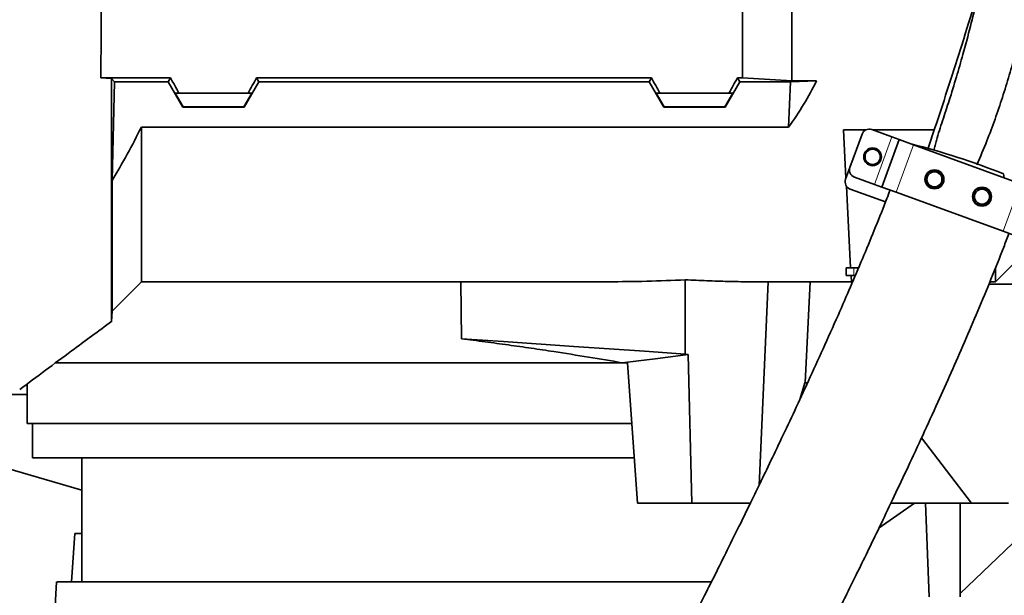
# Model space of a CAD drawing. Header units: millimetres. Extents: x 0 to 14900, y 0 to 10500.
# Tile 35 of 50: x 10980 to 11369, y 5482 to 5710. Entities that reach past the tile are written whole.
import ezdxf

# ---------------------------------------------------------------- set-up
doc = ezdxf.new("R2010")
doc.units = ezdxf.units.MM
doc.header["$LTSCALE"] = 25
doc.styles.add('SLDTEXTSTYLE0', font='TXT', dxfattribs={"width": 0.605})
doc.dimstyles.new('SLDDIMSTYLE2', dxfattribs={"dimtxt": 87.5, "dimasz": 87.5, "dimexe": 0, "dimexo": 0.0625, "dimgap": 21.875, "dimtad": 1, "dimdec": 4, "dimlfac": 25, "dimzin": 12, "dimdsep": 46, "dimtxsty": 'SLDTEXTSTYLE0', "dimsah": 1, "dimcen": 0.09, "dimadec": 1, "dimazin": 3, "dimtfac": 1, "dimtofl": 0, "dimtmove": 0, "dimatfit": 3, "dimfxl": 1, "dimfrac": 2, "dimtolj": 1, "dimtzin": 12, "dimarcsym": 0})

# ---------------------------------------------------------------- blocks, each defined once
blk = doc.blocks.new('_D_7')
at = {"color": 7, "linetype": 'Continuous', "lineweight": 0}
for p, q in [((12131.86, 5733.81), (13924.74, 5733.81)), ((7972.55, 5230.58), (7775.38, 5195.81))]:
    blk.add_line(p, q, dxfattribs=at)
at = {"color": 7, "linetype": 'Continuous', "lineweight": 18}
blk.add_arc((10826.53, 5733.81), 3060.71, 190, 0, dxfattribs=at)
for points in [[(13887.24, 5733.81), (13873.49, 5646.5), (13898.49, 5646.14)], [(7812.31, 5202.32), (7816.46, 5114.03), (7841.01, 5118.72)]]:
    blk.add_solid(points, dxfattribs=at)
at = {"color": 7, "linetype": 'Continuous', "lineweight": 18, "insert": (10959.6, 2786.27), "char_height": 87.5, "attachment_point": 1, "rotation": 5, "style": 'SLDTEXTSTYLE0'}
blk.add_mtext('170°', dxfattribs=at)

msp = doc.modelspace()

# ---------------------------------------------------------------- linework, layer by layer
at = {"color": 7, "linetype": 'Continuous', "lineweight": 35}
for p, q in [((11265.5253734, 5686.8252178), (11265.5253734, 5733.8100723)), ((11285.0253734, 5685.7137249), (11285.0253734, 5733.8100723)), ((11012.0072264, 5686.8252178), (11016.1999538, 5686.6136362)), ((11039.5341176, 5686.8252178), (11012.0072264, 5686.8252178)), ((11017.432554, 5685.2612082), (11016.1999538, 5686.6136362)), ((11016.4170045, 5646.2362456), (11017.432554, 5685.2612082)), ((11017.432554, 5685.2612082), (11038.6311363, 5685.2612082)), ((11038.6311363, 5685.2612082), (11039.5341176, 5686.8252178)), ((11044.3940534, 5675.2428735), (11038.6311363, 5685.2612082)), ((11068.6566933, 5675.2428735), (11074.4196105, 5685.2612082)), ((11073.5166291, 5686.8252178), (11229.5341176, 5686.8252178)), ((11074.4196105, 5685.2612082), (11073.5166291, 5686.8252178)), ((11228.6311363, 5685.2612082), (11074.4196105, 5685.2612082)), ((11228.6311363, 5685.2612082), (11229.5341176, 5686.8252178)), ((11234.3940534, 5675.2428735), (11228.6311363, 5685.2612082)), ((11258.6566933, 5675.2428735), (11264.4196105, 5685.2612082)), ((11263.5166291, 5686.8252178), (11265.5253734, 5686.8252178)), ((11264.4196105, 5685.2612082), (11263.5166291, 5686.8252178)), ((11284.4609144, 5685.2612082), (11264.4196105, 5685.2612082)), ((11285.0253734, 5685.7137249), (11265.5253734, 5686.8252178)), ((11283.7163611, 5667.3705845), (11284.4609144, 5685.2612082)), ((11294.7511489, 5685.7137249), (11284.4609144, 5685.2612082)), ((11285.0253734, 5685.7137249), (11294.7511489, 5685.7137249)), ((11042.8752882, 5680.8100723), (11041.4160774, 5680.8100723)), ((11041.4160774, 5680.8100723), (11044.5121773, 5675.44747)), ((11042.8752882, 5680.8100723), (11070.1754585, 5680.8100723)), ((11071.6346693, 5680.8100723), (11068.5385694, 5675.44747)), ((11070.1754585, 5680.8100723), (11071.6346693, 5680.8100723)), ((11232.8752882, 5680.8100723), (11231.4160774, 5680.8100723)), ((11231.4160774, 5680.8100723), (11234.5121773, 5675.44747)), ((11232.8752882, 5680.8100723), (11260.1754585, 5680.8100723)), ((11261.6346693, 5680.8100723), (11258.5385694, 5675.44747)), ((11260.1754585, 5680.8100723), (11261.6346693, 5680.8100723)), ((11044.5121773, 5675.44747), (11044.3940534, 5675.2428735)), ((11068.6566933, 5675.2428735), (11044.3940534, 5675.2428735)), ((11068.5385694, 5675.44747), (11044.5121773, 5675.44747)), ((11068.6566933, 5675.2428735), (11068.5385694, 5675.44747)), ((11234.3940534, 5675.2428735), (11234.5121773, 5675.44747)), ((11258.6566933, 5675.2428735), (11234.3940534, 5675.2428735)), ((11258.5385694, 5675.44747), (11234.5121773, 5675.44747)), ((11258.6566933, 5675.2428735), (11258.5385694, 5675.44747)), ((11028.0253734, 5606.3100723), (11028.0253734, 5667.3705845)), ((11283.7163611, 5667.3705845), (11028.0253734, 5667.3705845)), ((11314.2106028, 5666.2714775), (11305.3829293, 5666.2714775)), ((11305.3829293, 5666.2714775), (11306.3843104, 5647.1639876)), ((11307.9479691, 5651.4601046), (11312.7362511, 5664.6158013)), ((11324.5687767, 5663.5016475), (11316.5813894, 5666.4088187)), ((11341.2783744, 5666.2714775), (11316.9587314, 5666.2714775)), ((11320.5474517, 5643.6817347), (11327.3878546, 5662.4755871)), ((11327.3878546, 5662.4755871), (11324.5687767, 5663.5016475)), ((11333.0260103, 5660.4234662), (11327.3878546, 5662.4755871)), ((11375.3121782, 5645.0325598), (11333.0260103, 5660.4234662)), ((11307.9479691, 5651.4601046), (11306.2378684, 5646.7616415)), ((11368.8860159, 5647.3714916), (11368.648747, 5648.9085052)), ((11016.4170045, 5646.2362456), (11016.4170045, 5594.7017035)), ((11317.7283738, 5644.7077951), (11309.7409866, 5647.6149663)), ((11320.5474517, 5643.6817347), (11317.7283738, 5644.7077951)), ((11306.5451383, 5644.095209), (11308.2371306, 5611.8100723)), ((11308.0308858, 5642.9165032), (11322.0225411, 5637.8239572)), ((11326.1856074, 5641.6296138), (11320.5474517, 5643.6817347)), ((11368.4717753, 5626.2387074), (11326.1856074, 5641.6296138)), ((11374.1099311, 5624.1865865), (11368.4717753, 5626.2387074)), ((11365.5253734, 5606.3100723), (11377.0213345, 5617.8060335)), ((11306.5253734, 5608.8100723), (11306.5253734, 5611.8100723)), ((11306.5253734, 5611.8100723), (11308.2371306, 5611.8100723)), ((11308.2371306, 5611.8100723), (11311.37665, 5611.8100723)), ((11365.5253734, 5606.3100723), (11365.5253734, 5611.8563963)), ((11016.4170045, 5594.7017035), (11028.0253734, 5606.3100723)), ((11028.0253734, 5606.3100723), (11212.4025076, 5606.3100723)), ((11154.2635443, 5606.3100723), (11154.4940823, 5583.8015235)), ((11242.8760893, 5577.7216092), (11242.8735957, 5607.0733651)), ((11269.078192, 5606.3100723), (11308.5253734, 5606.3100723)), ((11275.7159445, 5606.3100723), (11272.0420192, 5525.8506421)), ((11292.223471, 5606.3100723), (11290.3233899, 5566.3100723)), ((11309.5253734, 5608.8100723), (11306.5253734, 5608.8100723)), ((11308.5253734, 5606.3100723), (11308.3943539, 5608.8100723)), ((11309.0403142, 5606.3100723), (11308.5253734, 5606.3100723)), ((11310.102285, 5608.8100723), (11309.5253734, 5608.8100723)), ((11363.2621881, 5606.3100723), (11365.5253734, 5606.3100723)), ((11362.8474308, 5605.3100723), (11374.5691317, 5605.3100723)), ((11016.1999637, 5590.5603183), (11016.4170045, 5594.7017035)), ((11242.8760893, 5577.7216092), (11244.0819039, 5577.5109499)), ((11245.5429256, 5518.8100723), (11244.0819039, 5577.5109499)), ((10994.0185128, 5574.3100723), (11217.9374053, 5574.3100723)), ((11220.0902599, 5574.3100723), (11217.9374053, 5574.3100723)), ((11223.9780357, 5518.8100723), (11220.0902599, 5574.3100723)), ((10982.9334627, 5565.9270174), (10982.9334627, 5550.3100723)), ((11288.3543291, 5560.2131073), (11290.1335839, 5566.3100723)), ((11290.3233899, 5566.3100723), (11290.1335839, 5566.3100723)), ((11291.2180795, 5566.3100723), (11290.3233899, 5566.3100723)), ((11221.8231652, 5550.3100723), (10982.9334627, 5550.3100723)), ((10985.0253734, 5550.3100723), (10985.0253734, 5536.8100723)), ((11336.2572716, 5544.6587064), (11356.00193, 5518.8100723)), ((11222.7980843, 5536.8100723), (10985.0253734, 5536.8100723)), ((11004.5253734, 5536.8100723), (11004.5253734, 5487.8100723)), ((10974.7551177, 5532.6684428), (11004.5253734, 5524.0439029)), ((11245.5429256, 5518.8100723), (11223.9780357, 5518.8100723)), ((11268.6781148, 5518.8100723), (11245.5429256, 5518.8100723)), ((11333.478958, 5518.8100723), (11319.4679537, 5509.0851642)), ((11324.1255709, 5518.8100723), (11356.00193, 5518.8100723)), ((11339.2896517, 5481.7914056), (11337.8374448, 5518.8100723)), ((11351.5253734, 5518.8100723), (11351.5253734, 5481.7914056)), ((11351.5253734, 5483.112339), (11385.9863335, 5516.1795273)), ((11356.00193, 5518.8100723), (11370.5596735, 5518.8100723)), ((11001.6752706, 5506.8100723), (11000.4081623, 5487.8100723)), ((11001.6752706, 5506.8100723), (11004.5253734, 5506.8100723)), ((10994.5166899, 5487.8171374), (10991.7450653, 5435.0643365))]:
    msp.add_line(p, q, dxfattribs=at)
at = {"color": 8, "linetype": 'Continuous', "lineweight": 18}
for p, q in [((11317.7283738, 5644.7077951), (11324.5687767, 5663.5016475)), ((11326.1856074, 5641.6296138), (11333.0260103, 5660.4234662)), ((11368.4717753, 5626.2387074), (11375.3121782, 5645.0325598)), ((11309.5253734, 5611.8100723), (11309.5253734, 5608.8100723))]:
    msp.add_line(p, q, dxfattribs=at)
at = {"color": 7, "linetype": 'Continuous', "lineweight": 35, "flags": 128}
for points in [[(11154.4940823, 5583.8015235), (11171.1040942, 5582.6588833), (11198.9197665, 5580.7453959), (11226.7354396, 5578.8319312), (11242.8760893, 5577.7216092)], [(11217.9374053, 5574.3100723), (11224.473531, 5575.110277), (11231.0096559, 5575.9104929), (11244.0819039, 5577.5109499)], [(10975.0215827, 5561.810056), (10975.8679195, 5561.8100396), (10979.2500359, 5561.81008), (10982.9334627, 5561.8100755)]]:
    msp.add_lwpolyline(points, dxfattribs=at)
at = {"color": 7, "linetype": 'Continuous', "lineweight": 35}
for centre, radius in [((11316.9199585, 5655.643812), 3.5), ((11316.9199585, 5655.643812), 3), ((11341.3519666, 5646.7512882), 3.75), ((11341.3519666, 5646.7512882), 2.9710191), ((11360.145819, 5639.9108854), 3.75), ((11360.145819, 5639.9108854), 2.9710191)]:
    msp.add_circle(centre, radius, dxfattribs=at)
at = {"color": 7, "linetype": 'Continuous', "lineweight": 18}
for radius in [2848, 994]:
    msp.add_arc((10826.5253734, 5733.8100723), radius, 190, 170, dxfattribs=at)
at = {"color": 7, "linetype": 'Continuous', "lineweight": 35}
for centre, radius, start, end in [((11315.555329, 5663.5897409), 3, 70, 160), ((11259.0682518, 5373.4023398), 296.4987893, 68.310184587, 75.750546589), ((11310.767047, 5650.4340442), 3, 160, 250), ((11341.3519666, 5646.7512882), 3.5, 26.483840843, 294.402129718), ((11309.0569463, 5645.7355811), 3, 160, 250), ((11360.145819, 5639.9108854), 3.5, 207.757790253, 111.035415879)]:
    msp.add_arc(centre, radius, start, end, dxfattribs=at)
for centre, major_axis, ratio, start_param, end_param in [((11003.9782853, 5733.8100723), (-85.07475, 146.9493494), 0.0453552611, 4.317285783, 4.3608035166), ((11109.0724615, 5733.8100723), (85.07475, 146.9493494), 0.0453552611, 1.9223817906, 1.9658995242), ((11193.9782853, 5733.8100723), (-85.07475, 146.9493494), 0.0453552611, 4.317285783, 4.3608035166), ((11299.0724615, 5733.8100723), (85.07475, 146.9493494), 0.0453552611, 1.9223817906, 1.9658995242), ((11154.028355, 5733.8100723), (151.9485831, 0), 0.8390996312, 5.7350530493, 5.896385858), ((11196.289412, 5733.8100723), (280.2055034, -9.2335826), 0.4538283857, 4.7848726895, 4.8943495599)]:
    msp.add_ellipse(centre, major_axis=major_axis, ratio=ratio, start_param=start_param, end_param=end_param, dxfattribs=at)
for points, knots in [([(11370.3034296, 5784.0550721), (11370.1569039, 5782.8467507), (11369.7422534, 5779.4273445), (11368.9249903, 5773.5470682), (11367.9292007, 5766.9066959), (11366.9059502, 5760.5987699), (11365.8848523, 5754.6735004), (11364.7785918, 5748.6071337), (11363.5222625, 5742.0808178), (11362.0308335, 5734.7606477), (11360.2297813, 5726.448946), (11358.0776058, 5717.1526633), (11355.5283557, 5706.9011167), (11352.8168716, 5696.7831794), (11349.9870158, 5686.9979419), (11347.775413, 5679.7051525), (11346.36293, 5675.4612922), (11345.9623948, 5674.2578684)], [0, 0, 0, 0, 0.037234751, 0.1053699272, 0.1723486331, 0.2273595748, 0.2816790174, 0.3353333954, 0.3920414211, 0.4570097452, 0.530364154, 0.612202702, 0.7026160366, 0.8016646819, 0.8816306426, 0.9664342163, 1, 1, 1, 1]), ([(11358.1461582, 5652.430718), (11359.4732357, 5655.6136354), (11361.9482686, 5661.5498567), (11365.3244137, 5670.4945802), (11368.2688822, 5679.1398601), (11370.91988, 5687.9081834), (11373.4333938, 5696.7402226), (11375.7508984, 5705.6040654), (11377.9050543, 5714.4929863), (11379.8933012, 5723.4338327), (11381.8697661, 5733.2581641), (11383.3857118, 5742.0330789), (11384.502371, 5749.7321322), (11384.9555619, 5753.5759881), (11385.1823175, 5755.4992744)], [0, 0, 0, 0, 0.0982533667, 0.1832450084, 0.2684618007, 0.3540824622, 0.4398493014, 0.5247990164, 0.6098128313, 0.6950784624, 0.7804737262, 0.8899737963, 0.9449480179, 1, 1, 1, 1]), ([(11012.0072264, 5686.8252178), (11012.025396, 5689.3707385), (11012.0617897, 5694.4693882), (11012.1175032, 5702.2998577), (11012.1730709, 5710.2552216), (11012.2253681, 5718.1876971), (11012.2766718, 5726.0496224), (11012.3102107, 5731.2207642), (11012.3270035, 5733.8099361)], [0, 0, 0, 0, 0.1676300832, 0.33576118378, 0.5054275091, 0.67561340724, 0.83758081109, 1, 1, 1, 1]), ([(11359.7175309, 5724.3417929), (11359.3672716, 5723.1692707), (11357.3640047, 5716.4631676), (11353.5700838, 5704.3042831), (11348.4055123, 5688.024542), (11343.5090959, 5672.9487845), (11340.3117728, 5663.340609), (11338.8739609, 5659.0198854)], [0, 0, 0, 0, 0.0534572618, 0.3057425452, 0.5558167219, 0.8002541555, 1, 1, 1, 1]), ([(11016.1999637, 5590.5603183), (11016.199942, 5590.6501054), (11016.1999094, 5590.7850687), (11016.1999532, 5591.631018), (11016.1999781, 5592.4973534), (11016.1999747, 5593.6280888), (11016.1999448, 5595.0215657), (11016.1999177, 5596.6738592), (11016.1999571, 5599.1742873), (11016.1999858, 5602.1325682), (11016.1999513, 5605.5178165), (11016.1999174, 5608.3080022), (11016.1999327, 5611.3444798), (11016.1999672, 5614.631273), (11016.199978, 5618.1458566), (11016.1999588, 5621.8368915), (11016.1999237, 5625.6853485), (11016.199926, 5629.6821517), (11016.1999611, 5633.8713209), (11016.1999788, 5638.2731377), (11016.1999671, 5642.8796698), (11016.199932, 5647.6932058), (11016.1999185, 5652.6797514), (11016.1999579, 5658.3223282), (11016.1999828, 5664.6596345), (11016.199954, 5671.7497592), (11016.1999092, 5679.0598681), (11016.1999389, 5684.0930579), (11016.1999538, 5686.6136362)], [0, 0, 0, 0, 0.06702557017, 0.10074932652, 0.13453178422, 0.16898700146, 0.20350457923, 0.23821230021, 0.27298429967, 0.3400194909, 0.37374697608, 0.40753308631, 0.44199226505, 0.47651426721, 0.51122643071, 0.54600233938, 0.57953137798, 0.61311825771, 0.64688068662, 0.68070193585, 0.71519840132, 0.74975748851, 0.78450758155, 0.81932219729, 0.86414105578, 0.90909746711, 0.95447679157, 1, 1, 1, 1]), ([(11345.986708, 5674.2499336), (11345.9364223, 5674.096383), (11345.0413481, 5671.3632156), (11343.7086757, 5667.3467757), (11342.3076786, 5662.7963186), (11341.5617164, 5660.1706745), (11341.2378602, 5658.8424834), (11341.0758076, 5658.1778775)], [0, 0, 0, 0, 0.0288666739, 0.5138204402, 0.7565670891, 0.8781900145, 1, 1, 1, 1]), ([(11028.0253734, 5667.3705845), (11026.2050846, 5663.7898715), (11022.5609655, 5656.6214787), (11018.466318, 5649.7002322), (11016.4170045, 5646.2362456)], [0, 0, 0, 0, 0.4995140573, 1, 1, 1, 1]), ([(11342.7979506, 5643.5639492), (11342.8839328, 5643.6096712), (11343.0564723, 5643.7014212), (11343.3039226, 5643.8669568), (11343.5415909, 5644.0536095), (11343.7630284, 5644.2601785), (11343.9658883, 5644.4834039), (11344.1498778, 5644.7227189), (11344.3156242, 5644.980337), (11344.5032793, 5645.3351055), (11344.6451347, 5645.7089652), (11344.7392067, 5646.0924325), (11344.7857992, 5646.384808), (11344.815815, 5646.775031), (11344.7987724, 5647.1655836), (11344.7403843, 5647.519711), (11344.6716082, 5647.8110878), (11344.5899806, 5648.0668432), (11344.5110908, 5648.2505792), (11344.4846772, 5648.3120971)], [0, 0, 0, 0, 0.0532819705, 0.1069203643, 0.1617050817, 0.216896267, 0.2701821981, 0.3238549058, 0.3787626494, 0.4341030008, 0.5384028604, 0.5913580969, 0.6450984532, 0.6966895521, 0.8010355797, 0.8542634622, 0.8904748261, 0.9633290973, 1, 1, 1, 1]), ([(11323.8185448, 5642.4925676), (11323.4057622, 5641.3985161), (11321.5713556, 5636.5365493), (11318.1139396, 5627.9560188), (11313.5031102, 5616.7549998), (11308.7779555, 5605.648678), (11303.6341693, 5593.8371155), (11298.14465, 5581.5241658), (11292.3989671, 5568.9072557), (11286.9017607, 5557.0479825), (11281.7189891, 5546.0319554), (11276.9019136, 5535.9211307), (11272.4893607, 5526.7589023), (11268.4975863, 5518.5469759), (11264.2223155, 5509.8217841), (11259.6242704, 5500.5223376), (11254.6804112, 5490.6234806), (11250.0796593, 5481.4954438), (11246.4890742, 5474.4307296), (11243.8272497, 5469.2234586), (11242.0103362, 5465.6814534), (11240.3030185, 5462.3640439), (11238.732694, 5459.3222355), (11237.3200219, 5456.5934972), (11235.9534814, 5453.9604219), (11234.3997573, 5450.9742784), (11232.4761724, 5447.2892819), (11230.1338017, 5442.8205146), (11227.4249143, 5437.6778426), (11224.3627546, 5431.897769), (11220.256226, 5424.1975657), (11215.3452094, 5415.0795868), (11209.8934608, 5405.0901559), (11204.8153222, 5395.9131905), (11200.1241957, 5387.5599353), (11195.8221972, 5380.0203766), (11191.9121832, 5373.2856532), (11188.2291211, 5367.0626355), (11184.8354304, 5361.4605721), (11181.7515714, 5356.5179805), (11179.6603489, 5353.2813103), (11178.297796, 5351.2262201), (11177.4434343, 5349.9564905), (11176.523952, 5348.6140142), (11175.5447898, 5347.2165516), (11174.625915, 5345.9420892), (11173.8659653, 5344.9198055), (11173.3023236, 5344.1827735), (11172.8747173, 5343.6372519), (11172.5046243, 5343.1752962), (11172.1475996, 5342.7423343), (11171.8398875, 5342.3770729), (11171.567621, 5342.0787223), (11171.6067346, 5342.1101728), (11171.6196722, 5342.1205757)], [0, 0, 0, 0, 0.0082048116, 0.0364621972, 0.0651221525, 0.0938184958, 0.1222230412, 0.1571678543, 0.1907566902, 0.2226342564, 0.2525160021, 0.2801785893, 0.3054510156, 0.3282055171, 0.3485618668, 0.3786640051, 0.4069045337, 0.4332075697, 0.4575214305, 0.4685530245, 0.4789886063, 0.4888217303, 0.4980146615, 0.506135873, 0.5132882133, 0.5217295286, 0.5331696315, 0.546845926, 0.5627281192, 0.5807750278, 0.6009322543, 0.6357234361, 0.6689931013, 0.7005973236, 0.7305398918, 0.7588404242, 0.7855325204, 0.8105445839, 0.837530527, 0.8622950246, 0.8856903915, 0.8934960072, 0.9017071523, 0.9115273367, 0.9230026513, 0.9352438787, 0.9454619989, 0.9537492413, 0.9603271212, 0.9670796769, 0.9755278, 0.9847956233, 0.9949708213, 1, 1, 1, 1]), ([(11358.8895117, 5643.1776409), (11358.8010169, 5643.1368421), (11358.6234368, 5643.0549722), (11358.3667419, 5642.9035773), (11358.1185695, 5642.7304582), (11357.8854405, 5642.5364236), (11357.6699125, 5642.3245829), (11357.4723335, 5642.0954682), (11357.2919861, 5641.8468865), (11357.084581, 5641.5025651), (11356.9220781, 5641.1366626), (11356.806992, 5640.7585956), (11356.7444753, 5640.4690611), (11356.6933054, 5640.0811067), (11356.6892222, 5639.6902992), (11356.7309982, 5639.3113888), (11356.7995312, 5638.9509147), (11356.9028232, 5638.6065261), (11357.0119257, 5638.3627288), (11357.0485839, 5638.2808134)], [0, 0, 0, 0, 0.0508983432, 0.1021362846, 0.1544679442, 0.207188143, 0.258090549, 0.3093638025, 0.361822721, 0.4146976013, 0.5140850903, 0.5645491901, 0.6157650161, 0.6648220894, 0.7640471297, 0.814668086, 0.8604938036, 0.9531262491, 1, 1, 1, 1]), ([(11167.7902417, 5362.2376266), (11167.6728197, 5361.9060138), (11167.105143, 5360.3028312), (11166.1973619, 5357.5922035), (11165.1211224, 5354.3062273), (11164.3047682, 5351.7206737), (11163.6982349, 5349.7492926), (11163.2621993, 5348.3020162), (11162.9149641, 5347.1278826), (11162.6324883, 5346.1574258), (11162.2937178, 5344.9765704), (11161.8691224, 5343.4611374), (11161.3254417, 5341.4439851), (11160.7328042, 5339.1234785), (11160.0818607, 5336.326425), (11159.5838069, 5333.8420857), (11159.2209293, 5331.6495987), (11158.9775298, 5329.8350831), (11158.7984958, 5328.0022372), (11158.6983163, 5326.2037539), (11158.6784255, 5324.5609187), (11158.7238349, 5323.0930747), (11158.8206086, 5321.7095299), (11159.0135803, 5320.0195276), (11159.3799842, 5317.9431935), (11159.9661308, 5315.6781829), (11160.7157379, 5313.5453223), (11161.5209463, 5311.7132215), (11162.4534774, 5309.9361376), (11163.6510984, 5308.0188404), (11165.2469409, 5305.9221973), (11167.4374776, 5303.6095709), (11170.1753312, 5301.3729342), (11173.6607893, 5299.3095338), (11177.342278, 5297.8521189), (11180.9659858, 5297.0079167), (11184.2962714, 5296.7034482), (11187.2382764, 5296.7786519), (11190.1502157, 5297.1592877), (11193.3428051, 5297.9505131), (11196.46806, 5299.1493942), (11199.4666306, 5300.7140491), (11202.0240265, 5302.4156431), (11203.9395541, 5303.9427959), (11205.3864053, 5305.2215516), (11206.9042299, 5306.6834109), (11208.4530017, 5308.3098662), (11210.0115669, 5310.0728627), (11211.5100797, 5311.8802394), (11212.7708773, 5313.4789489), (11213.7342581, 5314.7417955), (11214.4717513, 5315.7291963), (11215.1911777, 5316.7087639), (11216.02909, 5317.8695783), (11217.2319706, 5319.5693276), (11218.6962701, 5321.6939927), (11220.2701617, 5324.0418535), (11221.6253649, 5326.1051615), (11222.83125, 5327.96959), (11224.0083688, 5329.813994), (11225.6593508, 5332.4332709), (11227.9476326, 5336.1295576), (11231.0599964, 5341.2692958), (11234.6480877, 5347.3195626), (11238.676673, 5354.2450347), (11243.0894468, 5361.9646775), (11247.852553, 5370.4301446), (11252.3369466, 5378.5172422), (11256.452783, 5386.0241762), (11260.1230691, 5392.7769738), (11263.8574141, 5399.7061855), (11267.4831179, 5406.4883433), (11270.8188479, 5412.7734071), (11273.7132528, 5418.2610624), (11276.1655827, 5422.9346863), (11278.1800773, 5426.7900718), (11279.8331882, 5429.9647248), (11281.3120151, 5432.8124925), (11283.0095669, 5436.0899762), (11285.0610865, 5440.0647118), (11287.3982439, 5444.6122371), (11289.7484067, 5449.2048357), (11292.1084136, 5453.8364267), (11294.4681197, 5458.4875362), (11296.9960453, 5463.4920238), (11299.8268755, 5469.1230827), (11303.1355677, 5475.7425895), (11306.9168138, 5483.3587218), (11311.0741069, 5491.7981898), (11315.5772018, 5501.0204095), (11320.3904064, 5510.9750634), (11325.5576913, 5521.7831908), (11331.0426118, 5533.4061494), (11336.7983429, 5545.7874997), (11342.4674862, 5558.1975903), (11347.977301, 5570.4911807), (11353.2571186, 5582.5214679), (11358.5261301, 5594.8205124), (11363.6960104, 5607.3007209), (11367.7878178, 5617.4448689), (11370.0585173, 5623.4573558), (11370.728565, 5625.2315463)], [0, 0, 0, 0, 0.0042899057, 0.0207395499, 0.0351680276, 0.0475376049, 0.0554763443, 0.0622320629, 0.0678025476, 0.0722253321, 0.0764239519, 0.0851653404, 0.0945589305, 0.1067371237, 0.120282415, 0.1351896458, 0.1438035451, 0.1522019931, 0.1603951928, 0.1683045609, 0.1752277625, 0.1810152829, 0.1856905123, 0.1904391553, 0.1960281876, 0.2023596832, 0.2080565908, 0.2126868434, 0.2164587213, 0.2207925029, 0.2259092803, 0.231616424, 0.2390624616, 0.2465530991, 0.2539482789, 0.2609972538, 0.267505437, 0.2734115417, 0.2798839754, 0.2873513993, 0.2958067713, 0.3027839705, 0.3099999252, 0.3171271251, 0.3244870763, 0.3325843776, 0.3414289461, 0.351031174, 0.3602347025, 0.3679122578, 0.3728788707, 0.3769096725, 0.3808706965, 0.3857943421, 0.3916902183, 0.4017034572, 0.410311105, 0.4170747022, 0.4230725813, 0.4290107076, 0.434983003, 0.4477668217, 0.4622177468, 0.4784146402, 0.4959555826, 0.5144178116, 0.5338264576, 0.5541963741, 0.5680262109, 0.5822658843, 0.5969112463, 0.6110600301, 0.623684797, 0.6347442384, 0.6437104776, 0.6512391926, 0.6573168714, 0.6621987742, 0.6677673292, 0.6762742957, 0.6850711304, 0.6937771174, 0.7023885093, 0.7112607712, 0.7199372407, 0.7303733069, 0.7425588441, 0.7564751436, 0.7720916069, 0.7884055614, 0.8061470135, 0.8252404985, 0.845586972, 0.8670597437, 0.8894997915, 0.9093566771, 0.9296373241, 0.950187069, 0.9708359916, 0.991394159, 1, 1, 1, 1]), ([(11269.078192, 5606.3229167), (11268.6661578, 5606.3188385), (11265.6266851, 5606.2887551), (11259.7627441, 5606.4140631), (11251.4865265, 5606.667306), (11245.7992306, 5606.9277344), (11242.9108261, 5607.0715118), (11242.8735957, 5607.0733651)], [0, 0, 0, 0, 0.0492748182, 0.3634879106, 0.6794072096, 0.9958676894, 1, 1, 1, 1]), ([(10979.9536419, 5563.7045819), (10986.7658846, 5568.8060388), (10998.8557915, 5577.8597588), (11011.0385783, 5586.7872354), (11016.3567878, 5590.6843889)], [0, 0, 0, 0, 0.56346527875, 1, 1, 1, 1]), ([(11217.9374053, 5574.3100723), (11213.5587605, 5575.0598876), (11204.7711049, 5576.5647183), (11192.6828394, 5578.4650777), (11182.0578963, 5580.0525522), (11172.9895846, 5581.3463258), (11163.7946868, 5582.604047), (11157.5973054, 5583.4019756), (11154.4940823, 5583.8015235)], [0, 0, 0, 0, 0.2182406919, 0.4379948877, 0.5774874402, 0.7173760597, 0.8584813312, 1, 1, 1, 1]), ([(10994.6681535, 5487.8100723), (10994.8119374, 5487.8100723), (10995.2034256, 5487.8100723), (10997.2922858, 5487.8100723), (11000.4690838, 5487.8100723), (11004.2561186, 5487.8100723), (11008.2554042, 5487.8100723), (11012.9358591, 5487.8100723), (11018.2976173, 5487.8100723), (11024.6982555, 5487.8100723), (11032.2742592, 5487.8100723), (11041.1824513, 5487.8100723), (11050.9796363, 5487.8100723), (11061.4461528, 5487.8100723), (11072.4320601, 5487.8100723), (11083.8563766, 5487.8100723), (11095.865654, 5487.8100723), (11108.190645, 5487.8100723), (11120.7115917, 5487.8100723), (11133.3176762, 5487.8100723), (11146.156705, 5487.8100723), (11158.9551345, 5487.8100723), (11171.6014235, 5487.8100723), (11183.9952831, 5487.8100723), (11196.2574696, 5487.8100723), (11208.1453684, 5487.8100723), (11219.5539283, 5487.8100723), (11230.4230519, 5487.8100723), (11240.7625156, 5487.8100723), (11248.4110879, 5487.8100723), (11252.332412, 5487.8100723), (11253.2556375, 5487.8100723)], [0, 0, 0, 0, 0.02375785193, 0.06468680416, 0.10596769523, 0.13529495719, 0.16475413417, 0.1947004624, 0.2247863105, 0.25523378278, 0.29168692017, 0.32839623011, 0.36592086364, 0.40372692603, 0.44001306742, 0.47655372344, 0.51349540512, 0.55098738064, 0.58699612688, 0.62325527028, 0.65990625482, 0.6970984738, 0.73297921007, 0.76910825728, 0.8056216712, 0.84266491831, 0.87863140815, 0.91484757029, 0.95144601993, 0.98856858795, 1, 1, 1, 1])]:
    msp.add_open_spline(points, degree=3, knots=knots, dxfattribs=at)

# ---------------------------------------------------------------- dimensions: what is measured, and where the dimension line sits
at = {"color": 7, "linetype": 'Continuous', "lineweight": 18}
dim = msp.add_angular_dim_2l(base=(11093.2840942, 2684.7439413), line1=((9847.6264669, 5561.2037837), (8021.7928928, 5239.2600623)), line2=((12081.864904, 5733.8100723), (9571.1858428, 5733.8100723)), dimstyle='SLDDIMSTYLE2', dxfattribs=at)
dim.commit()
dim.dimension.update_dxf_attribs({"geometry": '_D_7', "text_midpoint": (11093.2840942, 2684.7439413), "dimtype": 162})

doc.saveas('drawing.dxf')
